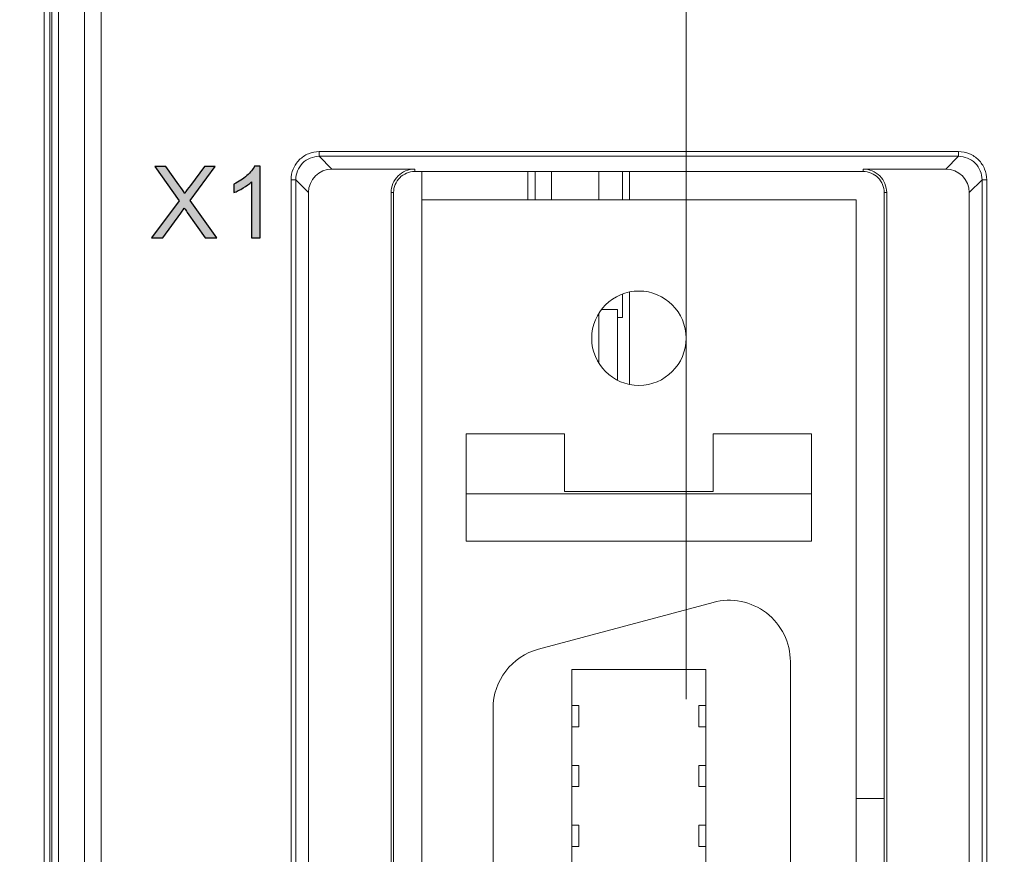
# Model space of a CAD drawing. Header units: millimetres. Extents: x -296 to 295, y -209 to 209.
# Tile 58 of 140: x -255 to -235, y 106 to 124. Entities that reach past the tile are written whole.
import ezdxf
from ezdxf.lldxf.tags import DXFTag

# ---------------------------------------------------------------- set-up
doc = ezdxf.new("R2010")
doc.units = ezdxf.units.MM
doc.header["$MEASUREMENT"] = 0
doc.layers.add('layer 1', color=7, linetype='Continuous')
tags = doc.linetypes.add('New Line2', pattern=[0.2, 0.1, -0.1]).pattern_tags.tags
tags[6:7] = [DXFTag(74, 4), DXFTag(75, 0), DXFTag(340, '0'), DXFTag(46, 1.0), DXFTag(50, 0.0), DXFTag(44, 0.0), DXFTag(45, 0.0)]
tags[4:5] = [DXFTag(74, 4), DXFTag(75, 0), DXFTag(340, '0'), DXFTag(46, 1.0), DXFTag(50, 0.0), DXFTag(44, 0.0), DXFTag(45, 0.0)]

msp = doc.modelspace()

# ---------------------------------------------------------------- hatches: boundary and pattern name
at = {"layer": 'layer 1'}
h = msp.add_hatch(color=250, dxfattribs=at)
edge = h.paths.add_edge_path()
edge.add_spline(control_points=[(-250.2753, 119.0578), (-250.2753, 119.0578), (-250.4616, 119.0578), (-250.4616, 119.0578), (-250.4616, 119.0578), (-250.4616, 120.2439), (-250.4616, 120.2439), (-250.5064, 120.2008), (-250.5653, 120.1581), (-250.6379, 120.1154), (-250.7106, 120.0728), (-250.7762, 120.0407), (-250.8341, 120.0195), (-250.8341, 120.0195), (-250.8341, 120.1994), (-250.8341, 120.1994), (-250.73, 120.2481), (-250.639, 120.3074), (-250.561, 120.3772), (-250.4831, 120.4467), (-250.4277, 120.5141), (-250.3952, 120.5797), (-250.3952, 120.5797), (-250.2753, 120.5797), (-250.2753, 120.5797), (-250.2753, 120.5797), (-250.2753, 119.0578), (-250.2753, 119.0578)], knot_values=[0, 0, 0, 0, 0.1111111, 0.1111111, 0.1111111, 0.2222222, 0.2222222, 0.2222222, 0.3333333, 0.3333333, 0.3333333, 0.4444444, 0.4444444, 0.4444444, 0.5555556, 0.5555556, 0.5555556, 0.6666667, 0.6666667, 0.6666667, 0.7777778, 0.7777778, 0.7777778, 0.8888889, 0.8888889, 0.8888889, 1, 1, 1, 1], degree=3, periodic=1)
h = msp.add_hatch(color=250, dxfattribs=at)
edge = h.paths.add_edge_path()
edge.add_spline(control_points=[(-250.2753, 119.0578), (-250.2753, 119.0578), (-250.4616, 119.0578), (-250.4616, 119.0578), (-250.4616, 119.0578), (-250.4616, 120.2439), (-250.4616, 120.2439), (-250.5064, 120.2008), (-250.5653, 120.1581), (-250.6379, 120.1154), (-250.7106, 120.0728), (-250.7762, 120.0407), (-250.8341, 120.0195), (-250.8341, 120.0195), (-250.8341, 120.1994), (-250.8341, 120.1994), (-250.73, 120.2481), (-250.639, 120.3074), (-250.561, 120.3772), (-250.4831, 120.4467), (-250.4277, 120.5141), (-250.3952, 120.5797), (-250.3952, 120.5797), (-250.2753, 120.5797), (-250.2753, 120.5797), (-250.2753, 120.5797), (-250.2753, 119.0578), (-250.2753, 119.0578)], knot_values=[0, 0, 0, 0, 0.1111111, 0.1111111, 0.1111111, 0.2222222, 0.2222222, 0.2222222, 0.3333333, 0.3333333, 0.3333333, 0.4444444, 0.4444444, 0.4444444, 0.5555556, 0.5555556, 0.5555556, 0.6666667, 0.6666667, 0.6666667, 0.7777778, 0.7777778, 0.7777778, 0.8888889, 0.8888889, 0.8888889, 1, 1, 1, 1], degree=3, periodic=1)
h = msp.add_hatch(color=250, dxfattribs=at)
edge = h.paths.add_edge_path()
edge.add_spline(control_points=[(-250.2753, 119.0578), (-250.2753, 119.0578), (-250.4616, 119.0578), (-250.4616, 119.0578), (-250.4616, 119.0578), (-250.4616, 120.2439), (-250.4616, 120.2439), (-250.5064, 120.2008), (-250.5653, 120.1581), (-250.6379, 120.1154), (-250.7106, 120.0728), (-250.7762, 120.0407), (-250.8341, 120.0195), (-250.8341, 120.0195), (-250.8341, 120.1994), (-250.8341, 120.1994), (-250.73, 120.2481), (-250.639, 120.3074), (-250.561, 120.3772), (-250.4831, 120.4467), (-250.4277, 120.5141), (-250.3952, 120.5797), (-250.3952, 120.5797), (-250.2753, 120.5797), (-250.2753, 120.5797), (-250.2753, 120.5797), (-250.2753, 119.0578), (-250.2753, 119.0578)], knot_values=[0, 0, 0, 0, 0.1111111, 0.1111111, 0.1111111, 0.2222222, 0.2222222, 0.2222222, 0.3333333, 0.3333333, 0.3333333, 0.4444444, 0.4444444, 0.4444444, 0.5555556, 0.5555556, 0.5555556, 0.6666667, 0.6666667, 0.6666667, 0.7777778, 0.7777778, 0.7777778, 0.8888889, 0.8888889, 0.8888889, 1, 1, 1, 1], degree=3, periodic=1)
h = msp.add_hatch(color=250, dxfattribs=at)
edge = h.paths.add_edge_path()
edge.add_spline(control_points=[(-250.2753, 119.0578), (-250.2753, 119.0578), (-250.4616, 119.0578), (-250.4616, 119.0578), (-250.4616, 119.0578), (-250.4616, 120.2439), (-250.4616, 120.2439), (-250.5064, 120.2008), (-250.5653, 120.1581), (-250.6379, 120.1154), (-250.7106, 120.0728), (-250.7762, 120.0407), (-250.8341, 120.0195), (-250.8341, 120.0195), (-250.8341, 120.1994), (-250.8341, 120.1994), (-250.73, 120.2481), (-250.639, 120.3074), (-250.561, 120.3772), (-250.4831, 120.4467), (-250.4277, 120.5141), (-250.3952, 120.5797), (-250.3952, 120.5797), (-250.2753, 120.5797), (-250.2753, 120.5797), (-250.2753, 120.5797), (-250.2753, 119.0578), (-250.2753, 119.0578)], knot_values=[0, 0, 0, 0, 0.1111111, 0.1111111, 0.1111111, 0.2222222, 0.2222222, 0.2222222, 0.3333333, 0.3333333, 0.3333333, 0.4444444, 0.4444444, 0.4444444, 0.5555556, 0.5555556, 0.5555556, 0.6666667, 0.6666667, 0.6666667, 0.7777778, 0.7777778, 0.7777778, 0.8888889, 0.8888889, 0.8888889, 1, 1, 1, 1], degree=3, periodic=1)
h = msp.add_hatch(color=250, dxfattribs=at)
edge = h.paths.add_edge_path()
edge.add_spline(control_points=[(-252.5829, 119.0578), (-252.5829, 119.0578), (-251.9973, 119.8442), (-251.9973, 119.8442), (-251.9973, 119.8442), (-252.5131, 120.5734), (-252.5131, 120.5734), (-252.5131, 120.5734), (-252.2742, 120.5734), (-252.2742, 120.5734), (-252.2742, 120.5734), (-251.998, 120.1856), (-251.998, 120.1856), (-251.9405, 120.1052), (-251.9006, 120.0438), (-251.8777, 120.0011), (-251.8435, 120.0541), (-251.8033, 120.1105), (-251.7571, 120.1701), (-251.7571, 120.1701), (-251.4544, 120.5734), (-251.4544, 120.5734), (-251.4544, 120.5734), (-251.2346, 120.5734), (-251.2346, 120.5734), (-251.2346, 120.5734), (-251.7609, 119.853), (-251.7609, 119.853), (-251.7609, 119.853), (-251.1944, 119.0578), (-251.1944, 119.0578), (-251.1944, 119.0578), (-251.4406, 119.0578), (-251.4406, 119.0578), (-251.4406, 119.0578), (-251.823, 119.5983), (-251.823, 119.5983), (-251.8449, 119.629), (-251.8657, 119.6596), (-251.8851, 119.69), (-251.919, 119.6392), (-251.943, 119.6036), (-251.9578, 119.5834), (-251.9578, 119.5834), (-252.342, 119.0578), (-252.342, 119.0578), (-252.342, 119.0578), (-252.5829, 119.0578), (-252.5829, 119.0578)], knot_values=[0, 0, 0, 0, 0.0625, 0.0625, 0.0625, 0.125, 0.125, 0.125, 0.1875, 0.1875, 0.1875, 0.25, 0.25, 0.25, 0.3125, 0.3125, 0.3125, 0.375, 0.375, 0.375, 0.4375, 0.4375, 0.4375, 0.5, 0.5, 0.5, 0.5625, 0.5625, 0.5625, 0.625, 0.625, 0.625, 0.6875, 0.6875, 0.6875, 0.75, 0.75, 0.75, 0.8125, 0.8125, 0.8125, 0.875, 0.875, 0.875, 0.9375, 0.9375, 0.9375, 1, 1, 1, 1], degree=3, periodic=1)
h = msp.add_hatch(color=250, dxfattribs=at)
edge = h.paths.add_edge_path()
edge.add_spline(control_points=[(-252.5829, 119.0578), (-252.5829, 119.0578), (-251.9973, 119.8442), (-251.9973, 119.8442), (-251.9973, 119.8442), (-252.5131, 120.5734), (-252.5131, 120.5734), (-252.5131, 120.5734), (-252.2742, 120.5734), (-252.2742, 120.5734), (-252.2742, 120.5734), (-251.998, 120.1856), (-251.998, 120.1856), (-251.9405, 120.1052), (-251.9006, 120.0438), (-251.8777, 120.0011), (-251.8435, 120.0541), (-251.8033, 120.1105), (-251.7571, 120.1701), (-251.7571, 120.1701), (-251.4544, 120.5734), (-251.4544, 120.5734), (-251.4544, 120.5734), (-251.2346, 120.5734), (-251.2346, 120.5734), (-251.2346, 120.5734), (-251.7609, 119.853), (-251.7609, 119.853), (-251.7609, 119.853), (-251.1944, 119.0578), (-251.1944, 119.0578), (-251.1944, 119.0578), (-251.4406, 119.0578), (-251.4406, 119.0578), (-251.4406, 119.0578), (-251.823, 119.5983), (-251.823, 119.5983), (-251.8449, 119.629), (-251.8657, 119.6596), (-251.8851, 119.69), (-251.919, 119.6392), (-251.943, 119.6036), (-251.9578, 119.5834), (-251.9578, 119.5834), (-252.342, 119.0578), (-252.342, 119.0578), (-252.342, 119.0578), (-252.5829, 119.0578), (-252.5829, 119.0578)], knot_values=[0, 0, 0, 0, 0.0625, 0.0625, 0.0625, 0.125, 0.125, 0.125, 0.1875, 0.1875, 0.1875, 0.25, 0.25, 0.25, 0.3125, 0.3125, 0.3125, 0.375, 0.375, 0.375, 0.4375, 0.4375, 0.4375, 0.5, 0.5, 0.5, 0.5625, 0.5625, 0.5625, 0.625, 0.625, 0.625, 0.6875, 0.6875, 0.6875, 0.75, 0.75, 0.75, 0.8125, 0.8125, 0.8125, 0.875, 0.875, 0.875, 0.9375, 0.9375, 0.9375, 1, 1, 1, 1], degree=3, periodic=1)
h = msp.add_hatch(color=250, dxfattribs=at)
edge = h.paths.add_edge_path()
edge.add_spline(control_points=[(-252.5829, 119.0578), (-252.5829, 119.0578), (-251.9973, 119.8442), (-251.9973, 119.8442), (-251.9973, 119.8442), (-252.5131, 120.5734), (-252.5131, 120.5734), (-252.5131, 120.5734), (-252.2742, 120.5734), (-252.2742, 120.5734), (-252.2742, 120.5734), (-251.998, 120.1856), (-251.998, 120.1856), (-251.9405, 120.1052), (-251.9006, 120.0438), (-251.8777, 120.0011), (-251.8435, 120.0541), (-251.8033, 120.1105), (-251.7571, 120.1701), (-251.7571, 120.1701), (-251.4544, 120.5734), (-251.4544, 120.5734), (-251.4544, 120.5734), (-251.2346, 120.5734), (-251.2346, 120.5734), (-251.2346, 120.5734), (-251.7609, 119.853), (-251.7609, 119.853), (-251.7609, 119.853), (-251.1944, 119.0578), (-251.1944, 119.0578), (-251.1944, 119.0578), (-251.4406, 119.0578), (-251.4406, 119.0578), (-251.4406, 119.0578), (-251.823, 119.5983), (-251.823, 119.5983), (-251.8449, 119.629), (-251.8657, 119.6596), (-251.8851, 119.69), (-251.919, 119.6392), (-251.943, 119.6036), (-251.9578, 119.5834), (-251.9578, 119.5834), (-252.342, 119.0578), (-252.342, 119.0578), (-252.342, 119.0578), (-252.5829, 119.0578), (-252.5829, 119.0578)], knot_values=[0, 0, 0, 0, 0.0625, 0.0625, 0.0625, 0.125, 0.125, 0.125, 0.1875, 0.1875, 0.1875, 0.25, 0.25, 0.25, 0.3125, 0.3125, 0.3125, 0.375, 0.375, 0.375, 0.4375, 0.4375, 0.4375, 0.5, 0.5, 0.5, 0.5625, 0.5625, 0.5625, 0.625, 0.625, 0.625, 0.6875, 0.6875, 0.6875, 0.75, 0.75, 0.75, 0.8125, 0.8125, 0.8125, 0.875, 0.875, 0.875, 0.9375, 0.9375, 0.9375, 1, 1, 1, 1], degree=3, periodic=1)
h = msp.add_hatch(color=250, dxfattribs=at)
edge = h.paths.add_edge_path()
edge.add_spline(control_points=[(-252.5829, 119.0578), (-252.5829, 119.0578), (-251.9973, 119.8442), (-251.9973, 119.8442), (-251.9973, 119.8442), (-252.5131, 120.5734), (-252.5131, 120.5734), (-252.5131, 120.5734), (-252.2742, 120.5734), (-252.2742, 120.5734), (-252.2742, 120.5734), (-251.998, 120.1856), (-251.998, 120.1856), (-251.9405, 120.1052), (-251.9006, 120.0438), (-251.8777, 120.0011), (-251.8435, 120.0541), (-251.8033, 120.1105), (-251.7571, 120.1701), (-251.7571, 120.1701), (-251.4544, 120.5734), (-251.4544, 120.5734), (-251.4544, 120.5734), (-251.2346, 120.5734), (-251.2346, 120.5734), (-251.2346, 120.5734), (-251.7609, 119.853), (-251.7609, 119.853), (-251.7609, 119.853), (-251.1944, 119.0578), (-251.1944, 119.0578), (-251.1944, 119.0578), (-251.4406, 119.0578), (-251.4406, 119.0578), (-251.4406, 119.0578), (-251.823, 119.5983), (-251.823, 119.5983), (-251.8449, 119.629), (-251.8657, 119.6596), (-251.8851, 119.69), (-251.919, 119.6392), (-251.943, 119.6036), (-251.9578, 119.5834), (-251.9578, 119.5834), (-252.342, 119.0578), (-252.342, 119.0578), (-252.342, 119.0578), (-252.5829, 119.0578), (-252.5829, 119.0578)], knot_values=[0, 0, 0, 0, 0.0625, 0.0625, 0.0625, 0.125, 0.125, 0.125, 0.1875, 0.1875, 0.1875, 0.25, 0.25, 0.25, 0.3125, 0.3125, 0.3125, 0.375, 0.375, 0.375, 0.4375, 0.4375, 0.4375, 0.5, 0.5, 0.5, 0.5625, 0.5625, 0.5625, 0.625, 0.625, 0.625, 0.6875, 0.6875, 0.6875, 0.75, 0.75, 0.75, 0.8125, 0.8125, 0.8125, 0.875, 0.875, 0.875, 0.9375, 0.9375, 0.9375, 1, 1, 1, 1], degree=3, periodic=1)

# ---------------------------------------------------------------- linework, layer by layer
at = {"layer": 'layer 1', "color": 1, "lineweight": 0}
msp.add_open_spline([(295.3283, 209.2747), (295.3283, 209.2747), (295.3283, -208.9236), (295.3283, -208.9236), (295.3283, -208.9236), (-296.1944, -208.9236), (-296.1944, -208.9236), (-296.1944, -208.9236), (-296.1944, 209.2747), (-296.1944, 209.2747), (-296.1944, 209.2747), (295.3283, 209.2747), (295.3283, 209.2747)], degree=3, knots=[0, 0, 0, 0, 0.25, 0.25, 0.25, 0.5, 0.5, 0.5, 0.75, 0.75, 0.75, 1, 1, 1, 1], dxfattribs=at)
at = {"layer": 'layer 1', "color": 5, "lineweight": 0}
msp.add_open_spline([(-281.2487, 194.7284), (-281.2487, 194.7284), (-281.2487, -197.0649), (-281.2487, -197.0649), (-281.2487, -197.0649), (283.3586, -197.0649), (283.3586, -197.0649)], degree=3, knots=[0, 0, 0, 0, 0.5, 0.5, 0.5, 1, 1, 1, 1], dxfattribs=at)
at = {"layer": 'layer 1', "lineweight": 9}
for points in [[(-254.8543, 1.821), (-254.8543, 1.821), (-254.8543, 160.8214), (-254.8543, 160.8214)], [(-253.6472, 2.0286), (-253.6472, 2.0286), (-253.6472, 124.1743), (-253.6472, 124.1743)], [(-254.7366, 124.0543), (-254.7366, 124.0543), (-254.7366, 1.9381), (-254.7366, 1.9381)], [(-254.6927, 124.0543), (-254.6927, 124.0543), (-254.6927, 1.9806), (-254.6927, 1.9806)], [(-254.5482, 1.9806), (-254.5482, 1.9806), (-254.5482, 124.0349), (-254.5482, 124.0349)], [(-254.0007, 124.0349), (-254.0007, 124.0349), (-254.0007, 2.0285), (-254.0007, 2.0285)], [(-249.0274, 120.7865), (-249.0274, 120.7865), (-249.0274, 120.886), (-249.0274, 120.886)], [(-235.4812, 120.886), (-235.4812, 120.886), (-249.0274, 120.886), (-249.0274, 120.886)], [(-249.0274, 120.7865), (-249.0274, 120.7865), (-248.7572, 120.5164), (-248.7572, 120.5164)], [(-249.0274, 120.7865), (-249.0274, 120.7865), (-235.4812, 120.7865), (-235.4812, 120.7865)], [(-235.7514, 120.5164), (-235.7514, 120.5164), (-235.4812, 120.7865), (-235.4812, 120.7865)], [(-235.4812, 120.886), (-235.4812, 120.886), (-235.4812, 120.7865), (-235.4812, 120.7865)], [(-248.7572, 120.5164), (-249.032, 120.5164), (-249.2543, 120.294), (-249.2543, 120.0193)], [(-247.0043, 120.5164), (-247.0043, 120.5164), (-248.7572, 120.5164), (-248.7572, 120.5164)], [(-247.0043, 120.4639), (-247.0043, 120.4639), (-247.0043, 120.5164), (-247.0043, 120.5164)], [(-247.0043, 120.4639), (-247.0043, 120.4639), (-237.5043, 120.4639), (-237.5043, 120.4639)], [(-246.8543, 75.7888), (-246.8543, 75.7888), (-246.8543, 120.4639), (-246.8543, 120.4639)], [(-244.604, 119.8664), (-244.604, 119.8664), (-244.604, 120.4639), (-244.604, 120.4639)], [(-244.454, 119.8664), (-244.454, 119.8664), (-244.454, 120.4639), (-244.454, 120.4639)], [(-244.1043, 120.4639), (-244.1043, 120.4639), (-244.1043, 119.8664), (-244.1043, 119.8664)], [(-244.104, 120.4639), (-244.104, 120.4639), (-244.104, 119.8664), (-244.104, 119.8664)], [(-243.1043, 120.4639), (-243.1043, 120.4639), (-243.1043, 119.8664), (-243.1043, 119.8664)], [(-242.6043, 120.4639), (-242.6043, 120.4639), (-242.6043, 119.8664), (-242.6043, 119.8664)], [(-242.4543, 120.4639), (-242.4543, 120.4639), (-242.4543, 119.8664), (-242.4543, 119.8664)], [(-237.5043, 120.5164), (-237.5043, 120.5164), (-237.5043, 120.4639), (-237.5043, 120.4639)], [(-235.7514, 120.5164), (-235.7514, 120.5164), (-237.5043, 120.5164), (-237.5043, 120.5164)], [(-235.2543, 120.0193), (-235.2543, 120.294), (-235.4766, 120.5164), (-235.7514, 120.5164)], [(-249.6239, 120.2895), (-249.6239, 120.2895), (-249.6239, 75.9632), (-249.6239, 75.9632)], [(-249.6239, 120.2895), (-249.6239, 120.2895), (-249.5245, 120.2895), (-249.5245, 120.2895)], [(-249.5245, 75.9632), (-249.5245, 75.9632), (-249.5245, 120.2895), (-249.5245, 120.2895)], [(-249.2543, 120.0193), (-249.2543, 120.0193), (-249.5245, 120.2895), (-249.5245, 120.2895)], [(-234.9841, 120.2895), (-234.9841, 120.2895), (-235.2543, 120.0193), (-235.2543, 120.0193)], [(-234.9841, 120.2895), (-234.9841, 120.2895), (-234.9841, 75.9632), (-234.9841, 75.9632)], [(-234.9841, 120.2895), (-234.9841, 120.2895), (-234.8847, 120.2895), (-234.8847, 120.2895)], [(-234.8847, 75.9632), (-234.8847, 75.9632), (-234.8847, 120.2895), (-234.8847, 120.2895)], [(-249.2543, 76.2334), (-249.2543, 76.2334), (-249.2543, 120.0193), (-249.2543, 120.0193)], [(-247.5043, 76.2364), (-247.5043, 76.2364), (-247.5043, 120.0164), (-247.5043, 120.0164)], [(-247.5043, 120.0164), (-247.5043, 120.0164), (-247.4519, 120.0164), (-247.4519, 120.0164)], [(-247.4519, 76.2364), (-247.4519, 76.2364), (-247.4519, 120.0164), (-247.4519, 120.0164)], [(-237.0567, 120.0164), (-237.0567, 120.0164), (-237.0567, 76.2364), (-237.0567, 76.2364)], [(-237.0567, 120.0164), (-237.0567, 120.0164), (-237.0043, 120.0164), (-237.0043, 120.0164)], [(-237.0043, 120.0164), (-237.0043, 120.0164), (-237.0043, 76.2364), (-237.0043, 76.2364)], [(-235.2543, 120.0193), (-235.2543, 120.0193), (-235.2543, 76.2334), (-235.2543, 76.2334)], [(-246.8543, 119.8664), (-246.8543, 119.8664), (-237.6543, 119.8664), (-237.6543, 119.8664)], [(-237.6543, 119.8664), (-237.6543, 119.8664), (-237.6543, 76.3864), (-237.6543, 76.3864)], [(-242.4543, 117.905), (-242.4543, 117.905), (-242.4543, 115.9578), (-242.4543, 115.9578)], [(-242.6043, 117.8595), (-242.6043, 117.8595), (-242.6043, 117.3714), (-242.6043, 117.3714)], [(-243.1043, 117.4525), (-243.1043, 117.4525), (-243.1043, 116.4116), (-243.1043, 116.4116)], [(-243.0399, 117.5364), (-243.0399, 117.5364), (-242.7043, 117.5364), (-242.7043, 117.5364)], [(-242.7043, 117.5364), (-242.7043, 117.5364), (-242.7043, 116.0451), (-242.7043, 116.0451)], [(-242.7043, 117.3714), (-242.7043, 117.3714), (-242.6043, 117.3714), (-242.6043, 117.3714)], [(-245.9143, 112.6314), (-245.9143, 112.6314), (-245.9143, 114.9014), (-245.9143, 114.9014)], [(-243.8293, 114.9014), (-243.8293, 114.9014), (-245.9143, 114.9014), (-245.9143, 114.9014)], [(-243.8293, 113.6814), (-243.8293, 113.6814), (-243.8293, 114.9014), (-243.8293, 114.9014)], [(-240.6793, 114.9014), (-240.6793, 114.9014), (-240.6793, 113.6814), (-240.6793, 113.6814)], [(-238.5943, 114.9014), (-238.5943, 114.9014), (-240.6793, 114.9014), (-240.6793, 114.9014)], [(-238.5943, 112.6314), (-238.5943, 112.6314), (-238.5943, 114.9014), (-238.5943, 114.9014)], [(-245.9143, 113.6314), (-245.9143, 113.6314), (-238.5943, 113.6314), (-238.5943, 113.6314)], [(-243.8293, 113.6814), (-243.8293, 113.6814), (-240.6793, 113.6814), (-240.6793, 113.6814)], [(-238.5943, 112.6314), (-238.5943, 112.6314), (-245.9143, 112.6314), (-245.9143, 112.6314)], [(-244.3807, 110.3406), (-244.3807, 110.3406), (-240.6807, 111.3321), (-240.6807, 111.3321)], [(-244.3807, 110.3406), (-244.9491, 110.1884), (-245.3443, 109.6733), (-245.3443, 109.0849)], [(-239.0443, 86.1764), (-239.0443, 86.1764), (-239.0443, 110.0764), (-239.0443, 110.0764)], [(-243.6743, 86.3464), (-243.6743, 86.3464), (-243.6743, 109.9064), (-243.6743, 109.9064)], [(-240.8343, 109.9064), (-240.8343, 109.9064), (-243.6743, 109.9064), (-243.6743, 109.9064)], [(-240.8343, 86.3464), (-240.8343, 86.3464), (-240.8343, 109.9064), (-240.8343, 109.9064)], [(-243.6743, 109.1464), (-243.6743, 109.1464), (-243.5243, 109.1464), (-243.5243, 109.1464)], [(-243.5243, 109.1464), (-243.5243, 109.1464), (-243.5243, 108.6964), (-243.5243, 108.6964)], [(-240.9843, 108.6964), (-240.9843, 108.6964), (-240.9843, 109.1464), (-240.9843, 109.1464)], [(-240.9843, 109.1464), (-240.9843, 109.1464), (-240.8343, 109.1464), (-240.8343, 109.1464)], [(-245.3443, 109.0849), (-245.3443, 109.0849), (-245.3443, 87.1678), (-245.3443, 87.1678)], [(-243.5243, 108.6964), (-243.5243, 108.6964), (-243.6743, 108.6964), (-243.6743, 108.6964)], [(-240.8343, 108.6964), (-240.8343, 108.6964), (-240.9843, 108.6964), (-240.9843, 108.6964)], [(-243.6743, 107.8764), (-243.6743, 107.8764), (-243.5243, 107.8764), (-243.5243, 107.8764)], [(-243.5243, 107.8764), (-243.5243, 107.8764), (-243.5243, 107.4264), (-243.5243, 107.4264)], [(-240.9843, 107.4264), (-240.9843, 107.4264), (-240.9843, 107.8764), (-240.9843, 107.8764)], [(-240.9843, 107.8764), (-240.9843, 107.8764), (-240.8343, 107.8764), (-240.8343, 107.8764)], [(-243.5243, 107.4264), (-243.5243, 107.4264), (-243.6743, 107.4264), (-243.6743, 107.4264)], [(-240.8343, 107.4264), (-240.8343, 107.4264), (-240.9843, 107.4264), (-240.9843, 107.4264)], [(-237.0567, 107.1714), (-237.0567, 107.1714), (-237.6543, 107.1714), (-237.6543, 107.1714)], [(-243.6743, 106.6064), (-243.6743, 106.6064), (-243.5243, 106.6064), (-243.5243, 106.6064)], [(-243.5243, 106.6064), (-243.5243, 106.6064), (-243.5243, 106.1564), (-243.5243, 106.1564)], [(-240.9843, 106.1564), (-240.9843, 106.1564), (-240.9843, 106.6064), (-240.9843, 106.6064)], [(-240.9843, 106.6064), (-240.9843, 106.6064), (-240.8343, 106.6064), (-240.8343, 106.6064)], [(-243.5243, 106.1564), (-243.5243, 106.1564), (-243.6743, 106.1564), (-243.6743, 106.1564)], [(-240.8343, 106.1564), (-240.8343, 106.1564), (-240.9843, 106.1564), (-240.9843, 106.1564)]]:
    msp.add_open_spline(points, degree=3, dxfattribs=at)
at = {"layer": 'layer 1', "linetype": 'New Line2', "lineweight": 9}
msp.add_open_spline([(-254.8543, 159.3214), (-254.8543, 159.3214), (-254.8543, 3.3214), (-254.8543, 3.3214)], degree=3, dxfattribs=at)
at = {"layer": 'layer 1', "lineweight": 9}
for points, knots in [([(-241.2543, 116.9314), (-241.2543, 117.4836), (-241.702, 117.9314), (-242.2543, 117.9314), (-242.8066, 117.9314), (-243.2543, 117.4836), (-243.2543, 116.9314), (-243.2543, 116.3791), (-242.8066, 115.9314), (-242.2543, 115.9314), (-241.702, 115.9313), (-241.2543, 116.3791), (-241.2543, 116.9313), (-241.2543, 143.4369), (-241.2543, 90.4258), (-241.2543, 116.9314)], [0, 0, 0, 0, 0.25, 0.25, 0.25, 0.5, 0.5, 0.5, 0.75, 0.75, 0.75, 1, 1, 1, 1.0001, 1.0001, 1.0001, 1.0001]), ([(-249.0274, 120.886), (-249.105, 120.8847), (-249.1835, 120.8701), (-249.2557, 120.8406), (-249.328, 120.8111), (-249.3941, 120.7666), (-249.4493, 120.7113), (-249.5045, 120.6561), (-249.549, 120.59), (-249.5786, 120.5178), (-249.6082, 120.4455), (-249.623, 120.367), (-249.6239, 120.2895)], [0, 0, 0, 0, 0.25, 0.25, 0.25, 0.5, 0.5, 0.5, 0.75, 0.75, 0.75, 1, 1, 1, 1]), ([(-249.0274, 120.7865), (-249.1543, 120.7866), (-249.2865, 120.7337), (-249.3791, 120.6412), (-249.4717, 120.5486), (-249.5246, 120.4163), (-249.5245, 120.2895)], [0, 0, 0, 0, 0.5, 0.5, 0.5, 1, 1, 1, 1]), ([(-234.8847, 120.2895), (-234.8859, 120.3671), (-234.9005, 120.4455), (-234.93, 120.5178), (-234.9596, 120.5901), (-235.004, 120.6561), (-235.0593, 120.7114), (-235.1146, 120.7666), (-235.1806, 120.811), (-235.2529, 120.8406), (-235.3251, 120.8702), (-235.4036, 120.885), (-235.4812, 120.886)], [0, 0, 0, 0, 0.25, 0.25, 0.25, 0.5, 0.5, 0.5, 0.75, 0.75, 0.75, 1, 1, 1, 1]), ([(-234.9841, 120.2895), (-234.984, 120.4163), (-235.0369, 120.5486), (-235.1295, 120.6412), (-235.2221, 120.7337), (-235.3543, 120.7866), (-235.4812, 120.7865)], [0, 0, 0, 0, 0.5, 0.5, 0.5, 1, 1, 1, 1]), ([(-247.0043, 120.5164), (-247.1369, 120.5164), (-247.2641, 120.4637), (-247.3578, 120.3699), (-247.4516, 120.2761), (-247.5043, 120.149), (-247.5043, 120.0164)], [0, 0, 0, 0, 0.5, 0.5, 0.5, 1, 1, 1, 1]), ([(-247.0043, 120.4639), (-247.123, 120.4639), (-247.2368, 120.4168), (-247.3208, 120.3328), (-247.4047, 120.2489), (-247.4519, 120.1351), (-247.4519, 120.0164)], [0, 0, 0, 0, 0.5, 0.5, 0.5, 1, 1, 1, 1]), ([(-237.0043, 120.0164), (-237.0043, 120.149), (-237.057, 120.2761), (-237.1507, 120.3699), (-237.2445, 120.4637), (-237.3717, 120.5164), (-237.5043, 120.5164)], [0, 0, 0, 0, 0.5, 0.5, 0.5, 1, 1, 1, 1]), ([(-237.0567, 120.0164), (-237.0567, 120.1351), (-237.1038, 120.2489), (-237.1878, 120.3328), (-237.2717, 120.4168), (-237.3856, 120.4639), (-237.5043, 120.4639)], [0, 0, 0, 0, 0.5, 0.5, 0.5, 1, 1, 1, 1]), ([(-239.0443, 110.0764), (-239.0443, 110.4805), (-239.2323, 110.8617), (-239.5529, 111.1077), (-239.8735, 111.3537), (-240.2904, 111.4367), (-240.6807, 111.3321)], [0, 0, 0, 0, 0.5, 0.5, 0.5, 1, 1, 1, 1])]:
    msp.add_open_spline(points, degree=3, knots=knots, dxfattribs=at)
at = {"layer": 'layer 1', "color": 250}
for points, knots in [([(-250.2753, 119.0578), (-250.2753, 119.0578), (-250.4616, 119.0578), (-250.4616, 119.0578), (-250.4616, 119.0578), (-250.4616, 120.2439), (-250.4616, 120.2439), (-250.5064, 120.2008), (-250.5653, 120.1581), (-250.6379, 120.1154), (-250.7106, 120.0728), (-250.7762, 120.0407), (-250.8341, 120.0195), (-250.8341, 120.0195), (-250.8341, 120.1994), (-250.8341, 120.1994), (-250.73, 120.2481), (-250.639, 120.3074), (-250.561, 120.3772), (-250.4831, 120.4467), (-250.4277, 120.5141), (-250.3952, 120.5797), (-250.3952, 120.5797), (-250.2753, 120.5797), (-250.2753, 120.5797), (-250.2753, 120.5797), (-250.2753, 119.0578), (-250.2753, 119.0578)], [0, 0, 0, 0, 0.1111111, 0.1111111, 0.1111111, 0.2222222, 0.2222222, 0.2222222, 0.3333333, 0.3333333, 0.3333333, 0.4444444, 0.4444444, 0.4444444, 0.5555556, 0.5555556, 0.5555556, 0.6666667, 0.6666667, 0.6666667, 0.7777778, 0.7777778, 0.7777778, 0.8888889, 0.8888889, 0.8888889, 1, 1, 1, 1]), ([(-250.2753, 119.0578), (-250.2753, 119.0578), (-250.4616, 119.0578), (-250.4616, 119.0578), (-250.4616, 119.0578), (-250.4616, 120.2439), (-250.4616, 120.2439), (-250.5064, 120.2008), (-250.5653, 120.1581), (-250.6379, 120.1154), (-250.7106, 120.0728), (-250.7762, 120.0407), (-250.8341, 120.0195), (-250.8341, 120.0195), (-250.8341, 120.1994), (-250.8341, 120.1994), (-250.73, 120.2481), (-250.639, 120.3074), (-250.561, 120.3772), (-250.4831, 120.4467), (-250.4277, 120.5141), (-250.3952, 120.5797), (-250.3952, 120.5797), (-250.2753, 120.5797), (-250.2753, 120.5797), (-250.2753, 120.5797), (-250.2753, 119.0578), (-250.2753, 119.0578)], [0, 0, 0, 0, 0.1111111, 0.1111111, 0.1111111, 0.2222222, 0.2222222, 0.2222222, 0.3333333, 0.3333333, 0.3333333, 0.4444444, 0.4444444, 0.4444444, 0.5555556, 0.5555556, 0.5555556, 0.6666667, 0.6666667, 0.6666667, 0.7777778, 0.7777778, 0.7777778, 0.8888889, 0.8888889, 0.8888889, 1, 1, 1, 1]), ([(-250.2753, 119.0578), (-250.2753, 119.0578), (-250.4616, 119.0578), (-250.4616, 119.0578), (-250.4616, 119.0578), (-250.4616, 120.2439), (-250.4616, 120.2439), (-250.5064, 120.2008), (-250.5653, 120.1581), (-250.6379, 120.1154), (-250.7106, 120.0728), (-250.7762, 120.0407), (-250.8341, 120.0195), (-250.8341, 120.0195), (-250.8341, 120.1994), (-250.8341, 120.1994), (-250.73, 120.2481), (-250.639, 120.3074), (-250.561, 120.3772), (-250.4831, 120.4467), (-250.4277, 120.5141), (-250.3952, 120.5797), (-250.3952, 120.5797), (-250.2753, 120.5797), (-250.2753, 120.5797), (-250.2753, 120.5797), (-250.2753, 119.0578), (-250.2753, 119.0578)], [0, 0, 0, 0, 0.1111111, 0.1111111, 0.1111111, 0.2222222, 0.2222222, 0.2222222, 0.3333333, 0.3333333, 0.3333333, 0.4444444, 0.4444444, 0.4444444, 0.5555556, 0.5555556, 0.5555556, 0.6666667, 0.6666667, 0.6666667, 0.7777778, 0.7777778, 0.7777778, 0.8888889, 0.8888889, 0.8888889, 1, 1, 1, 1]), ([(-250.2753, 119.0578), (-250.2753, 119.0578), (-250.4616, 119.0578), (-250.4616, 119.0578), (-250.4616, 119.0578), (-250.4616, 120.2439), (-250.4616, 120.2439), (-250.5064, 120.2008), (-250.5653, 120.1581), (-250.6379, 120.1154), (-250.7106, 120.0728), (-250.7762, 120.0407), (-250.8341, 120.0195), (-250.8341, 120.0195), (-250.8341, 120.1994), (-250.8341, 120.1994), (-250.73, 120.2481), (-250.639, 120.3074), (-250.561, 120.3772), (-250.4831, 120.4467), (-250.4277, 120.5141), (-250.3952, 120.5797), (-250.3952, 120.5797), (-250.2753, 120.5797), (-250.2753, 120.5797), (-250.2753, 120.5797), (-250.2753, 119.0578), (-250.2753, 119.0578)], [0, 0, 0, 0, 0.1111111, 0.1111111, 0.1111111, 0.2222222, 0.2222222, 0.2222222, 0.3333333, 0.3333333, 0.3333333, 0.4444444, 0.4444444, 0.4444444, 0.5555556, 0.5555556, 0.5555556, 0.6666667, 0.6666667, 0.6666667, 0.7777778, 0.7777778, 0.7777778, 0.8888889, 0.8888889, 0.8888889, 1, 1, 1, 1]), ([(-252.5829, 119.0578), (-252.5829, 119.0578), (-251.9973, 119.8442), (-251.9973, 119.8442), (-251.9973, 119.8442), (-252.5131, 120.5734), (-252.5131, 120.5734), (-252.5131, 120.5734), (-252.2742, 120.5734), (-252.2742, 120.5734), (-252.2742, 120.5734), (-251.998, 120.1856), (-251.998, 120.1856), (-251.9405, 120.1052), (-251.9006, 120.0438), (-251.8777, 120.0011), (-251.8435, 120.0541), (-251.8033, 120.1105), (-251.7571, 120.1701), (-251.7571, 120.1701), (-251.4544, 120.5734), (-251.4544, 120.5734), (-251.4544, 120.5734), (-251.2346, 120.5734), (-251.2346, 120.5734), (-251.2346, 120.5734), (-251.7609, 119.853), (-251.7609, 119.853), (-251.7609, 119.853), (-251.1944, 119.0578), (-251.1944, 119.0578), (-251.1944, 119.0578), (-251.4406, 119.0578), (-251.4406, 119.0578), (-251.4406, 119.0578), (-251.823, 119.5983), (-251.823, 119.5983), (-251.8449, 119.629), (-251.8657, 119.6596), (-251.8851, 119.69), (-251.919, 119.6392), (-251.943, 119.6036), (-251.9578, 119.5834), (-251.9578, 119.5834), (-252.342, 119.0578), (-252.342, 119.0578), (-252.342, 119.0578), (-252.5829, 119.0578), (-252.5829, 119.0578)], [0, 0, 0, 0, 0.0625, 0.0625, 0.0625, 0.125, 0.125, 0.125, 0.1875, 0.1875, 0.1875, 0.25, 0.25, 0.25, 0.3125, 0.3125, 0.3125, 0.375, 0.375, 0.375, 0.4375, 0.4375, 0.4375, 0.5, 0.5, 0.5, 0.5625, 0.5625, 0.5625, 0.625, 0.625, 0.625, 0.6875, 0.6875, 0.6875, 0.75, 0.75, 0.75, 0.8125, 0.8125, 0.8125, 0.875, 0.875, 0.875, 0.9375, 0.9375, 0.9375, 1, 1, 1, 1]), ([(-252.5829, 119.0578), (-252.5829, 119.0578), (-251.9973, 119.8442), (-251.9973, 119.8442), (-251.9973, 119.8442), (-252.5131, 120.5734), (-252.5131, 120.5734), (-252.5131, 120.5734), (-252.2742, 120.5734), (-252.2742, 120.5734), (-252.2742, 120.5734), (-251.998, 120.1856), (-251.998, 120.1856), (-251.9405, 120.1052), (-251.9006, 120.0438), (-251.8777, 120.0011), (-251.8435, 120.0541), (-251.8033, 120.1105), (-251.7571, 120.1701), (-251.7571, 120.1701), (-251.4544, 120.5734), (-251.4544, 120.5734), (-251.4544, 120.5734), (-251.2346, 120.5734), (-251.2346, 120.5734), (-251.2346, 120.5734), (-251.7609, 119.853), (-251.7609, 119.853), (-251.7609, 119.853), (-251.1944, 119.0578), (-251.1944, 119.0578), (-251.1944, 119.0578), (-251.4406, 119.0578), (-251.4406, 119.0578), (-251.4406, 119.0578), (-251.823, 119.5983), (-251.823, 119.5983), (-251.8449, 119.629), (-251.8657, 119.6596), (-251.8851, 119.69), (-251.919, 119.6392), (-251.943, 119.6036), (-251.9578, 119.5834), (-251.9578, 119.5834), (-252.342, 119.0578), (-252.342, 119.0578), (-252.342, 119.0578), (-252.5829, 119.0578), (-252.5829, 119.0578)], [0, 0, 0, 0, 0.0625, 0.0625, 0.0625, 0.125, 0.125, 0.125, 0.1875, 0.1875, 0.1875, 0.25, 0.25, 0.25, 0.3125, 0.3125, 0.3125, 0.375, 0.375, 0.375, 0.4375, 0.4375, 0.4375, 0.5, 0.5, 0.5, 0.5625, 0.5625, 0.5625, 0.625, 0.625, 0.625, 0.6875, 0.6875, 0.6875, 0.75, 0.75, 0.75, 0.8125, 0.8125, 0.8125, 0.875, 0.875, 0.875, 0.9375, 0.9375, 0.9375, 1, 1, 1, 1]), ([(-252.5829, 119.0578), (-252.5829, 119.0578), (-251.9973, 119.8442), (-251.9973, 119.8442), (-251.9973, 119.8442), (-252.5131, 120.5734), (-252.5131, 120.5734), (-252.5131, 120.5734), (-252.2742, 120.5734), (-252.2742, 120.5734), (-252.2742, 120.5734), (-251.998, 120.1856), (-251.998, 120.1856), (-251.9405, 120.1052), (-251.9006, 120.0438), (-251.8777, 120.0011), (-251.8435, 120.0541), (-251.8033, 120.1105), (-251.7571, 120.1701), (-251.7571, 120.1701), (-251.4544, 120.5734), (-251.4544, 120.5734), (-251.4544, 120.5734), (-251.2346, 120.5734), (-251.2346, 120.5734), (-251.2346, 120.5734), (-251.7609, 119.853), (-251.7609, 119.853), (-251.7609, 119.853), (-251.1944, 119.0578), (-251.1944, 119.0578), (-251.1944, 119.0578), (-251.4406, 119.0578), (-251.4406, 119.0578), (-251.4406, 119.0578), (-251.823, 119.5983), (-251.823, 119.5983), (-251.8449, 119.629), (-251.8657, 119.6596), (-251.8851, 119.69), (-251.919, 119.6392), (-251.943, 119.6036), (-251.9578, 119.5834), (-251.9578, 119.5834), (-252.342, 119.0578), (-252.342, 119.0578), (-252.342, 119.0578), (-252.5829, 119.0578), (-252.5829, 119.0578)], [0, 0, 0, 0, 0.0625, 0.0625, 0.0625, 0.125, 0.125, 0.125, 0.1875, 0.1875, 0.1875, 0.25, 0.25, 0.25, 0.3125, 0.3125, 0.3125, 0.375, 0.375, 0.375, 0.4375, 0.4375, 0.4375, 0.5, 0.5, 0.5, 0.5625, 0.5625, 0.5625, 0.625, 0.625, 0.625, 0.6875, 0.6875, 0.6875, 0.75, 0.75, 0.75, 0.8125, 0.8125, 0.8125, 0.875, 0.875, 0.875, 0.9375, 0.9375, 0.9375, 1, 1, 1, 1]), ([(-252.5829, 119.0578), (-252.5829, 119.0578), (-251.9973, 119.8442), (-251.9973, 119.8442), (-251.9973, 119.8442), (-252.5131, 120.5734), (-252.5131, 120.5734), (-252.5131, 120.5734), (-252.2742, 120.5734), (-252.2742, 120.5734), (-252.2742, 120.5734), (-251.998, 120.1856), (-251.998, 120.1856), (-251.9405, 120.1052), (-251.9006, 120.0438), (-251.8777, 120.0011), (-251.8435, 120.0541), (-251.8033, 120.1105), (-251.7571, 120.1701), (-251.7571, 120.1701), (-251.4544, 120.5734), (-251.4544, 120.5734), (-251.4544, 120.5734), (-251.2346, 120.5734), (-251.2346, 120.5734), (-251.2346, 120.5734), (-251.7609, 119.853), (-251.7609, 119.853), (-251.7609, 119.853), (-251.1944, 119.0578), (-251.1944, 119.0578), (-251.1944, 119.0578), (-251.4406, 119.0578), (-251.4406, 119.0578), (-251.4406, 119.0578), (-251.823, 119.5983), (-251.823, 119.5983), (-251.8449, 119.629), (-251.8657, 119.6596), (-251.8851, 119.69), (-251.919, 119.6392), (-251.943, 119.6036), (-251.9578, 119.5834), (-251.9578, 119.5834), (-252.342, 119.0578), (-252.342, 119.0578), (-252.342, 119.0578), (-252.5829, 119.0578), (-252.5829, 119.0578)], [0, 0, 0, 0, 0.0625, 0.0625, 0.0625, 0.125, 0.125, 0.125, 0.1875, 0.1875, 0.1875, 0.25, 0.25, 0.25, 0.3125, 0.3125, 0.3125, 0.375, 0.375, 0.375, 0.4375, 0.4375, 0.4375, 0.5, 0.5, 0.5, 0.5625, 0.5625, 0.5625, 0.625, 0.625, 0.625, 0.6875, 0.6875, 0.6875, 0.75, 0.75, 0.75, 0.8125, 0.8125, 0.8125, 0.875, 0.875, 0.875, 0.9375, 0.9375, 0.9375, 1, 1, 1, 1])]:
    msp.add_open_spline(points, degree=3, knots=knots, dxfattribs=at)

doc.saveas('drawing.dxf')
